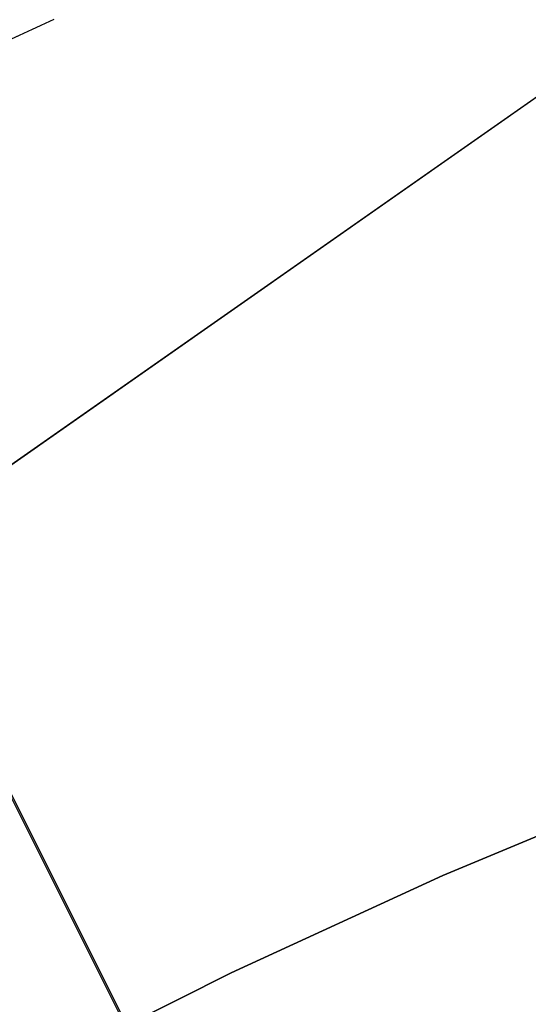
# Model space of a CAD drawing. Header units: millimetres. Extents: x 6038 to 7358, y -8545 to -7225.
# Tile 146 of 256: x 6682.09 to 6684.73, y -7853.27 to -7848.17. Entities that reach past the tile are written whole.
import ezdxf

# ---------------------------------------------------------------- set-up
doc = ezdxf.new("R2010")
doc.units = ezdxf.units.MM
doc.layers.add('color', color=7, linetype='Continuous')

msp = doc.modelspace()

# ---------------------------------------------------------------- linework, layer by layer
at = {"color": 7, "true_color": 0xffffff}
for p, q in [((6669.596, -7859.1882, 258.0594), (6685.3164, -7848.1839, 258.0594)), ((6669.596, -7859.1882, 258.0594), (6685.3164, -7848.1839, 258.0594)), ((6669.596, -7859.1882, 261.0594), (6685.3164, -7848.1839, 261.0594)), ((6685.3164, -7848.1839, 259.5594), (6669.596, -7859.1882, 259.5594)), ((6669.596, -7859.1882, 261.0594), (6685.3164, -7848.1839, 261.0594)), ((6682.2658, -7848.1651, 200.6), (6681.0155, -7848.7409, 200.6)), ((6682.2658, -7848.1651, 200.6), (6681.0155, -7848.7409, 200.6))]:
    msp.add_line(p, q, dxfattribs=at)
at = {"layer": 'color', "color": 254, "true_color": 0xcad1ee}
for p, q in [((6665.609, -7819.4038, 30.3), (6682.6347, -7853.3762, 30.3)), ((6683.8443, -7855.7694, 28.2), (6671.6657, -7831.4689, 28.2)), ((6685.3984, -7852.1368, 30.3), (6684.2835, -7852.6024, 30.3)), ((6684.2835, -7852.6024, 38.6), (6685.3984, -7852.1368, 38.6)), ((6685.3984, -7852.1368, 34.45), (6684.2835, -7852.6024, 34.45)), ((6684.2835, -7852.6024, 38.6), (6685.3984, -7852.1368, 38.6)), ((6685.3984, -7852.1368, 30.3), (6684.2835, -7852.6024, 30.3)), ((6684.2835, -7852.6024, 30.3), (6683.1853, -7853.1061, 30.3)), ((6683.1853, -7853.1061, 38.6), (6684.2835, -7852.6024, 38.6)), ((6684.2835, -7852.6024, 34.45), (6683.1853, -7853.1061, 34.45)), ((6683.1853, -7853.1061, 38.6), (6684.2835, -7852.6024, 38.6)), ((6684.2835, -7852.6024, 30.3), (6683.1853, -7853.1061, 30.3)), ((6683.1853, -7853.1061, 30.3), (6682.1051, -7853.6475, 30.3)), ((6682.1051, -7853.6475, 38.6), (6683.1853, -7853.1061, 38.6)), ((6683.1853, -7853.1061, 34.45), (6682.1051, -7853.6475, 34.45)), ((6682.1051, -7853.6475, 38.6), (6683.1853, -7853.1061, 38.6)), ((6683.1853, -7853.1061, 30.3), (6682.1051, -7853.6475, 30.3))]:
    msp.add_line(p, q, dxfattribs=at)

doc.saveas('drawing.dxf')
